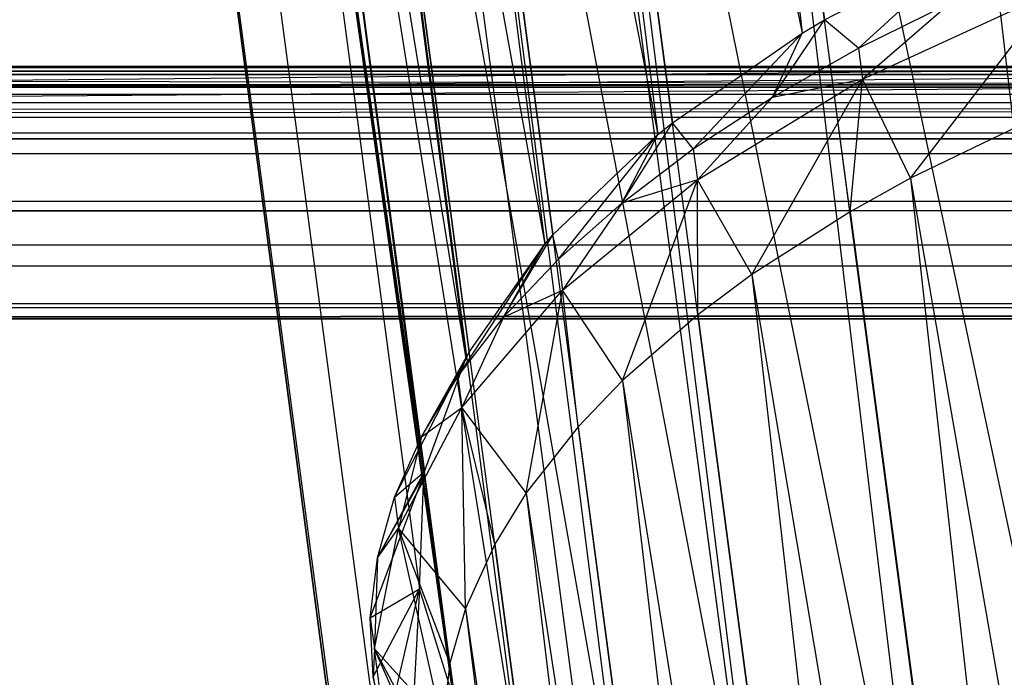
# Model space of a CAD drawing. Extents: x -23.4 to 23.6, y 0.3 to 4.
# Tile 142 of 189: x 18.108 to 18.646, y 2.325 to 2.685. Entities that reach past the tile are written whole.
import ezdxf

# ---------------------------------------------------------------- set-up
doc = ezdxf.new("R2010")
doc.units = 0
doc.header["$MEASUREMENT"] = 0
doc.layers.get('0').update_dxf_attribs({"color": 13, "linetype": 'CONTINUOUS'})

# ---------------------------------------------------------------- blocks, each defined once
blk = doc.blocks.new('FOURTY_V_PM_STL')
at = {"color": 0}
for p, q in [((18.7802, 0.92799, -3.72813), (18.39943, 3.80098, -2.0549)), ((18.7802, 0.92799, -3.72813), (18.39943, 3.80098, -2.0549)), ((18.40441, 3.76375, -1.98984), (18.54744, 2.68449, -2.6184)), ((18.40441, 3.76375, -1.98984), (18.54744, 2.68449, -2.6184)), ((18.40441, 3.76375, -1.98984), (18.53527, 2.67723, -2.6087)), ((18.40441, 3.76375, -1.98984), (18.53527, 2.67723, -2.6087)), ((18.68661, 0.87108, -3.65171), (18.30584, 3.74407, -1.97848)), ((18.68661, 0.87108, -3.65171), (18.30584, 3.74407, -1.97848)), ((18.32131, 3.70746, -1.91209), (18.53527, 2.67723, -2.6087)), ((18.32131, 3.70746, -1.91209), (18.53527, 2.67723, -2.6087)), ((18.32131, 3.70746, -1.91209), (18.46435, 2.6282, -2.54065)), ((18.32131, 3.70746, -1.91209), (18.46435, 2.6282, -2.54065)), ((18.32131, 3.70746, -1.91209), (18.45639, 2.62179, -2.53146)), ((18.32131, 3.70746, -1.91209), (18.45639, 2.62179, -2.53146)), ((18.61026, 0.80855, -3.56172), (18.22949, 3.68155, -1.8885)), ((18.61026, 0.80855, -3.56172), (18.22949, 3.68155, -1.8885)), ((18.25595, 3.64634, -1.82203), (18.45639, 2.62179, -2.53146)), ((18.25595, 3.64634, -1.82203), (18.45639, 2.62179, -2.53146)), ((18.25595, 3.64634, -1.82203), (18.39899, 2.56708, -2.45059)), ((18.25595, 3.64634, -1.82203), (18.39899, 2.56708, -2.45059)), ((18.25595, 3.64634, -1.82203), (18.39453, 2.56197, -2.44283)), ((18.25595, 3.64634, -1.82203), (18.39453, 2.56197, -2.44283)), ((18.55335, 0.7422, -3.46075), (18.17258, 3.6152, -1.78752)), ((18.55335, 0.7422, -3.46075), (18.17258, 3.6152, -1.78752)), ((18.21032, 3.58226, -1.72238), (18.39453, 2.56197, -2.44283)), ((18.21032, 3.58226, -1.72238), (18.39453, 2.56197, -2.44283)), ((18.21032, 3.58226, -1.72238), (18.35336, 2.503, -2.35094)), ((18.21032, 3.58226, -1.72238), (18.35336, 2.503, -2.35094)), ((18.21032, 3.58226, -1.72238), (18.35148, 2.49949, -2.34534)), ((18.21032, 3.58226, -1.72238), (18.35148, 2.49949, -2.34534)), ((18.51752, 0.67394, -3.3517), (18.13675, 3.54694, -1.67847)), ((18.51752, 0.67394, -3.3517), (18.13675, 3.54694, -1.67847)), ((18.1858, 3.51716, -1.61618), (18.35148, 2.49949, -2.34534)), ((18.1858, 3.51716, -1.61618), (18.35148, 2.49949, -2.34534)), ((18.1858, 3.51716, -1.61618), (18.32884, 2.4379, -2.24474)), ((18.1858, 3.51716, -1.61618), (18.32884, 2.4379, -2.24474)), ((18.1858, 3.51716, -1.61618), (18.32848, 2.43614, -2.2418)), ((18.1858, 3.51716, -1.61618), (18.32848, 2.43614, -2.2418)), ((18.50379, 0.60573, -3.2377), (18.12302, 3.47872, -1.56447)), ((18.50379, 0.60573, -3.2377), (18.12302, 3.47872, -1.56447)), ((18.50537, 0.57226, -3.17987), (18.12302, 3.47872, -1.56447)), ((18.50537, 0.57226, -3.17987), (18.12302, 3.47872, -1.56447)), ((18.18314, 3.45301, -1.50664), (18.32848, 2.43614, -2.2418)), ((18.18314, 3.45301, -1.50664), (18.32848, 2.43614, -2.2418)), ((18.18314, 3.45301, -1.50664), (18.32618, 2.37375, -2.1352)), ((18.34546, 2.31252, -2.02567), (18.18314, 3.45301, -1.50664)), ((18.34546, 2.31252, -2.02567), (18.18314, 3.45301, -1.50664)), ((18.34465, 2.31412, -2.0286), (18.18314, 3.45301, -1.50664)), ((18.34465, 2.31412, -2.0286), (18.18314, 3.45301, -1.50664)), ((18.18314, 3.45301, -1.50664), (18.32618, 2.37375, -2.1352)), ((18.51256, 0.53953, -3.12204), (18.1318, 3.41253, -1.44881)), ((18.50537, 0.57226, -3.17987), (18.1318, 3.41253, -1.44881)), ((18.50537, 0.57226, -3.17987), (18.1318, 3.41253, -1.44881)), ((18.51256, 0.53953, -3.12204), (18.1318, 3.41253, -1.44881)), ((18.38336, 2.25895, -1.92507), (18.20242, 3.39178, -1.39711)), ((18.38336, 2.25895, -1.92507), (18.20242, 3.39178, -1.39711)), ((18.34546, 2.31252, -2.02567), (18.20242, 3.39178, -1.39711)), ((18.34546, 2.31252, -2.02567), (18.20242, 3.39178, -1.39711)), ((18.54359, 0.47725, -3.00805), (18.16282, 3.35025, -1.33482)), ((18.54359, 0.47725, -3.00805), (18.16282, 3.35025, -1.33482)), ((18.24305, 3.33531, -1.29091), (18.38336, 2.25895, -1.92507)), ((18.4412, 2.20984, -1.82758), (18.24305, 3.33531, -1.29091)), ((18.4412, 2.20984, -1.82758), (18.24305, 3.33531, -1.29091)), ((18.38609, 2.25605, -1.91947), (18.24305, 3.33531, -1.29091)), ((18.38609, 2.25605, -1.91947), (18.24305, 3.33531, -1.29091)), ((18.24305, 3.33531, -1.29091), (18.38336, 2.25895, -1.92507)), ((18.59597, 0.42068, -2.89899), (18.2152, 3.29368, -1.22576)), ((18.59597, 0.42068, -2.89899), (18.2152, 3.29368, -1.22576)), ((18.3038, 3.28532, -1.19126), (18.4412, 2.20984, -1.82758)), ((18.5165, 2.16819, -1.73894), (18.3038, 3.28532, -1.19126)), ((18.5165, 2.16819, -1.73894), (18.3038, 3.28532, -1.19126)), ((18.44684, 2.20606, -1.81982), (18.3038, 3.28532, -1.19126)), ((18.44684, 2.20606, -1.81982), (18.3038, 3.28532, -1.19126)), ((18.3038, 3.28532, -1.19126), (18.4412, 2.20984, -1.82758)), ((18.66819, 0.37145, -2.79802), (18.28742, 3.24444, -1.12479)), ((18.66819, 0.37145, -2.79802), (18.28742, 3.24444, -1.12479)), ((18.38282, 3.24334, -1.1012), (18.5165, 2.16819, -1.73894)), ((18.6071, 2.13522, -1.66171), (18.38282, 3.24334, -1.1012)), ((18.6071, 2.13522, -1.66171), (18.38282, 3.24334, -1.1012)), ((18.52586, 2.16408, -1.72976), (18.38282, 3.24334, -1.1012)), ((18.52586, 2.16408, -1.72976), (18.38282, 3.24334, -1.1012)), ((18.38282, 3.24334, -1.1012), (18.5165, 2.16819, -1.73894)), ((18.47771, 3.21064, -1.02345), (18.6071, 2.13522, -1.66171)), ((18.71039, 2.11186, -1.59809), (18.47771, 3.21064, -1.02345)), ((18.71039, 2.11186, -1.59809), (18.47771, 3.21064, -1.02345)), ((18.62075, 2.13138, -1.65201), (18.47771, 3.21064, -1.02345)), ((18.62075, 2.13138, -1.65201), (18.47771, 3.21064, -1.02345)), ((18.47771, 3.21064, -1.02345), (18.6071, 2.13522, -1.66171)), ((18.75819, 0.33097, -2.70803), (18.37742, 3.20396, -1.0348)), ((18.75819, 0.33097, -2.70803), (18.37742, 3.20396, -1.0348)), ((18.71039, 2.11186, -1.59809), (18.58559, 3.18821, -0.96038)), ((18.71039, 2.11186, -1.59809), (18.58559, 3.18821, -0.96038)), ((18.86337, 0.30041, -2.63162), (18.4826, 3.1734, -0.95839)), ((18.86337, 0.30041, -2.63162), (18.4826, 3.1734, -0.95839)), ((18.54744, 2.68449, -2.6184), (18.6289, 2.72669, -2.67232)), ((18.54744, 2.68449, -2.6184), (18.6289, 2.72669, -2.67232)), ((18.56599, 2.66895, -2.68986), (18.6289, 2.72669, -2.67232)), ((18.56599, 2.66895, -2.68986), (18.6289, 2.72669, -2.67232)), ((18.56823, 2.65205, -2.6997), (18.67259, 2.69996, -2.75822)), ((18.56823, 2.65205, -2.6997), (18.67259, 2.69996, -2.75822)), ((18.59429, 2.59802, -2.70336), (18.67259, 2.69996, -2.75822)), ((18.59429, 2.59802, -2.70336), (18.67259, 2.69996, -2.75822)), ((18.56599, 2.66895, -2.68986), (18.61659, 2.69387, -2.72114)), ((18.56599, 2.66895, -2.68986), (18.61659, 2.69387, -2.72114)), ((18.61659, 2.69387, -2.72114), (18.56823, 2.65205, -2.6997)), ((18.61659, 2.69387, -2.72114), (18.56823, 2.65205, -2.6997)), ((18.51891, 2.64227, -2.65477), (18.54744, 2.68449, -2.6184)), ((18.51891, 2.64227, -2.65477), (18.54744, 2.68449, -2.6184)), ((18.53527, 2.67723, -2.6087), (18.54744, 2.68449, -2.6184)), ((18.53527, 2.67723, -2.6087), (18.54744, 2.68449, -2.6184)), ((18.56599, 2.66895, -2.68986), (18.54744, 2.68449, -2.6184)), ((18.56599, 2.66895, -2.68986), (18.54744, 2.68449, -2.6184)), ((18.46435, 2.6282, -2.54065), (18.53527, 2.67723, -2.6087)), ((18.46435, 2.6282, -2.54065), (18.53527, 2.67723, -2.6087)), ((18.47568, 2.61404, -2.61612), (18.53527, 2.67723, -2.6087)), ((18.47568, 2.61404, -2.61612), (18.53527, 2.67723, -2.6087)), ((18.51891, 2.64227, -2.65477), (18.53527, 2.67723, -2.6087)), ((18.51891, 2.64227, -2.65477), (18.53527, 2.67723, -2.6087)), ((18.51891, 2.64227, -2.65477), (18.56599, 2.66895, -2.68986)), ((18.51891, 2.64227, -2.65477), (18.56599, 2.66895, -2.68986)), ((18.56599, 2.66895, -2.68986), (18.56823, 2.65205, -2.6997)), ((18.56599, 2.66895, -2.68986), (18.56823, 2.65205, -2.6997)), ((18.87518, 2.65842, -0.65399), (-15.36952, 2.65644, -0.65916)), ((18.87518, 2.65842, -0.65399), (-15.36952, 2.65644, -0.65916)), ((18.87293, 2.6589, -0.6504), (-15.35869, 2.65842, -0.65399)), ((-15.35869, 2.65842, -0.65399), (18.8729, 2.6589, -0.64896)), ((-15.35869, 2.65842, -0.65399), (18.8729, 2.6589, -0.64896)), ((18.87293, 2.6589, -0.6504), (-15.35869, 2.65842, -0.65399)), ((18.87356, 2.65876, -0.64717), (-15.35869, 2.65842, -0.65399)), ((18.87356, 2.65876, -0.64717), (-15.35869, 2.65842, -0.65399)), ((18.87377, 2.65872, -0.65238), (-15.35869, 2.65842, -0.65399)), ((18.87377, 2.65872, -0.65238), (-15.35869, 2.65842, -0.65399)), ((18.87518, 2.65842, -0.64523), (-15.35869, 2.65842, -0.65399)), ((18.87518, 2.65842, -0.64523), (-15.35869, 2.65842, -0.65399)), ((18.87518, 2.65842, -0.65399), (-15.35869, 2.65842, -0.65399)), ((18.87518, 2.65842, -0.65399), (-15.35869, 2.65842, -0.65399)), ((-15.35869, 2.65842, -0.64523), (18.87518, 2.65842, -0.64523)), ((-15.35869, 2.65842, -0.64523), (18.87518, 2.65842, -0.64523)), ((-15.35869, 2.65842, -0.64523), (18.88502, 2.65648, -0.64013)), ((-15.35869, 2.65842, -0.64523), (18.88502, 2.65648, -0.64013)), ((-15.3572, 2.65871, -0.64681), (18.87518, 2.65842, -0.64523)), ((-15.3572, 2.65871, -0.64681), (18.87518, 2.65842, -0.64523)), ((18.87518, 2.65842, -0.64523), (-15.35698, 2.65876, -0.65207)), ((18.87518, 2.65842, -0.64523), (-15.35698, 2.65876, -0.65207)), ((-15.35629, 2.6589, -0.6488), (18.87518, 2.65842, -0.64523)), ((-15.35629, 2.6589, -0.6488), (18.87518, 2.65842, -0.64523)), ((18.87518, 2.65842, -0.64523), (-15.35626, 2.6589, -0.65026)), ((18.87518, 2.65842, -0.64523), (-15.35626, 2.6589, -0.65026)), ((18.87285, 2.65891, -0.80709), (-15.35621, 2.65891, -0.80709)), ((18.87285, 2.65891, -0.80709), (-15.35621, 2.65891, -0.80709)), ((13.87909, 2.65891, -0.74016), (18.87285, 2.65891, -0.74016)), ((13.87909, 2.61122, -0.79857), (18.87285, 2.65891, -0.80709)), ((13.87909, 2.61122, -0.79857), (18.87285, 2.65891, -0.80709)), ((18.96571, 2.64907, -0.73891), (13.87909, 2.65891, -0.74016)), ((18.96571, 2.64907, -0.73891), (13.87909, 2.65891, -0.74016)), ((13.87909, 2.65891, -0.74016), (18.87285, 2.65891, -0.74016)), ((18.89582, 2.65462, -0.66188), (-23.16028, 2.64777, -0.66734)), ((18.89582, 2.65462, -0.66188), (-23.16028, 2.64777, -0.66734)), ((-15.3953, 2.65283, -0.63538), (18.89582, 2.65462, -0.63733)), ((-15.3953, 2.65283, -0.63538), (18.89582, 2.65462, -0.63733)), ((-15.3953, 2.65283, -0.63538), (18.96571, 2.64907, -0.63256)), ((-15.3953, 2.65283, -0.63538), (18.96571, 2.64907, -0.63256)), ((18.88505, 2.65648, -0.65909), (-15.38118, 2.65462, -0.66188)), ((18.88505, 2.65648, -0.65909), (-15.38118, 2.65462, -0.66188)), ((18.89582, 2.65462, -0.66188), (-15.38118, 2.65462, -0.66188)), ((18.89582, 2.65462, -0.66188), (-15.38118, 2.65462, -0.66188)), ((18.88505, 2.65648, -0.65909), (-15.36952, 2.65644, -0.65916)), ((18.88505, 2.65648, -0.65909), (-15.36952, 2.65644, -0.65916)), ((-15.36948, 2.65645, -0.64007), (18.88502, 2.65648, -0.64013)), ((-15.36948, 2.65645, -0.64007), (18.88502, 2.65648, -0.64013)), ((-15.36948, 2.65645, -0.64007), (18.89582, 2.65462, -0.63733)), ((-15.36948, 2.65645, -0.64007), (18.89582, 2.65462, -0.63733)), ((18.89706, 2.65442, -0.80706), (13.87909, 2.61122, -0.79857)), ((18.89706, 2.65442, -0.80706), (13.87909, 2.61122, -0.79857)), ((18.47792, 2.59714, -2.62596), (18.56823, 2.65205, -2.6997)), ((18.47792, 2.59714, -2.62596), (18.56823, 2.65205, -2.6997)), ((18.50772, 2.54538, -2.63268), (18.56823, 2.65205, -2.6997)), ((18.50772, 2.54538, -2.63268), (18.56823, 2.65205, -2.6997)), ((18.51891, 2.64227, -2.65477), (18.56823, 2.65205, -2.6997)), ((18.51891, 2.64227, -2.65477), (18.56823, 2.65205, -2.6997)), ((18.56133, 2.57971, -2.67942), (18.56823, 2.65205, -2.6997)), ((18.56133, 2.57971, -2.67942), (18.56823, 2.65205, -2.6997)), ((18.59429, 2.59802, -2.70336), (18.56823, 2.65205, -2.6997)), ((18.59429, 2.59802, -2.70336), (18.56823, 2.65205, -2.6997)), ((-23.16028, 2.64777, -0.63187), (18.96571, 2.64907, -0.63256)), ((-23.16028, 2.64777, -0.63187), (18.96571, 2.64907, -0.63256)), ((-23.16028, 2.64777, -0.63187), (23.13893, 2.64777, -0.63187)), ((-23.16028, 2.64777, -0.63187), (23.13893, 2.64777, -0.63187)), ((23.13893, 2.64777, -0.66734), (-23.16028, 2.64777, -0.66734)), ((23.13893, 2.64777, -0.66734), (-23.16028, 2.64777, -0.66734)), ((-15.44374, 2.65018, -0.63325), (18.96571, 2.64907, -0.63256)), ((-15.44374, 2.65018, -0.63325), (18.96571, 2.64907, -0.63256)), ((18.96571, 2.64907, -0.80673), (13.87909, 2.61122, -0.79857)), ((18.96571, 2.64907, -0.80673), (13.87909, 2.61122, -0.79857)), ((18.96571, 2.64907, -0.73891), (13.87909, 2.64385, -0.73716)), ((18.96571, 2.64907, -0.73891), (13.87909, 2.64385, -0.73716)), ((13.87909, 2.64385, -0.73716), (23.13893, 2.64385, -0.73716)), ((13.87909, 2.64385, -0.73716), (23.13893, 2.64385, -0.73716)), ((18.47568, 2.61404, -2.61612), (18.51891, 2.64227, -2.65477)), ((18.47568, 2.61404, -2.61612), (18.51891, 2.64227, -2.65477)), ((18.51891, 2.64227, -2.65477), (18.47792, 2.59714, -2.62596)), ((18.51891, 2.64227, -2.65477), (18.47792, 2.59714, -2.62596)), ((23.13893, 2.63923, -0.62992), (-23.16028, 2.63923, -0.62992)), ((23.13893, 2.63923, -0.62992), (-23.16028, 2.63923, -0.62992)), ((23.13893, 2.63923, -0.66929), (-23.16028, 2.63923, -0.66929)), ((23.13893, 2.63923, -0.66929), (-23.16028, 2.63923, -0.66929)), ((-4.6406, 2.61954, -0.62992), (23.13893, 2.63923, -0.62992)), ((-4.6406, 2.61954, -0.62992), (23.13893, 2.63923, -0.62992)), ((4.61925, 2.61954, -0.62992), (23.13893, 2.63923, -0.62992)), ((4.61925, 2.61954, -0.62992), (23.13893, 2.63923, -0.62992)), ((23.13893, 2.63107, -0.72863), (-23.16028, 2.63107, -0.72863)), ((23.13893, 2.63107, -0.72863), (-23.16028, 2.63107, -0.72863)), ((18.43662, 2.58444, -2.57419), (18.46435, 2.6282, -2.54065)), ((18.43662, 2.58444, -2.57419), (18.46435, 2.6282, -2.54065)), ((18.45639, 2.62179, -2.53146), (18.46435, 2.6282, -2.54065)), ((18.45639, 2.62179, -2.53146), (18.46435, 2.6282, -2.54065)), ((18.47568, 2.61404, -2.61612), (18.46435, 2.6282, -2.54065)), ((18.47568, 2.61404, -2.61612), (18.46435, 2.6282, -2.54065)), ((18.65965, 2.62947, -2.74249), (18.59429, 2.59802, -2.70336)), ((18.65965, 2.62947, -2.74249), (18.59429, 2.59802, -2.70336)), ((23.13893, 2.62254, -0.71585), (-23.16028, 2.62254, -0.71585)), ((23.13893, 2.62254, -0.71585), (-23.16028, 2.62254, -0.71585)), ((23.13893, 2.61954, 0), (-23.16028, 2.61954, 0)), ((23.13893, 2.61954, 0), (-23.16028, 2.61954, 0)), ((23.13893, 2.61954, -0.66929), (-23.16028, 2.61954, -0.66929)), ((23.13893, 2.61954, -0.70079), (-23.16028, 2.61954, -0.70079)), ((23.13893, 2.61954, -0.66929), (-23.16028, 2.61954, -0.66929)), ((23.13893, 2.61954, -0.70079), (-23.16028, 2.61954, -0.70079)), ((23.13893, 2.61954, -0.62992), (4.61925, 2.61954, -0.62992)), ((23.13893, 2.61954, -0.62992), (4.61925, 2.61954, -0.62992)), ((17.24615, 2.61954, -0.10827), (23.13893, 2.61954, -0.10827)), ((17.24615, 2.61954, -0.10827), (23.13893, 2.61954, -0.10827)), ((23.13893, 2.61954, -0.20669), (17.25445, 2.61954, -0.20669)), ((23.13893, 2.61954, -0.20669), (17.25445, 2.61954, -0.20669)), ((18.39899, 2.56708, -2.45059), (18.45639, 2.62179, -2.53146)), ((18.39899, 2.56708, -2.45059), (18.45639, 2.62179, -2.53146)), ((18.402, 2.5537, -2.52928), (18.45639, 2.62179, -2.53146)), ((18.402, 2.5537, -2.52928), (18.45639, 2.62179, -2.53146)), ((18.43662, 2.58444, -2.57419), (18.45639, 2.62179, -2.53146)), ((18.43662, 2.58444, -2.57419), (18.45639, 2.62179, -2.53146)), ((18.43662, 2.58444, -2.57419), (18.47568, 2.61404, -2.61612)), ((18.43662, 2.58444, -2.57419), (18.47568, 2.61404, -2.61612)), ((18.47568, 2.61404, -2.61612), (18.47792, 2.59714, -2.62596)), ((18.47568, 2.61404, -2.61612), (18.47792, 2.59714, -2.62596)), ((23.13893, 2.61122, -0.79857), (13.87909, 2.61122, -0.79857)), ((23.13893, 2.61122, -0.79857), (13.87909, 2.61122, -0.79857)), ((18.59429, 2.59802, -2.70336), (18.56133, 2.57971, -2.67942)), ((18.59429, 2.59802, -2.70336), (18.56133, 2.57971, -2.67942)), ((18.59429, 2.59802, -2.70336), (18.88349, 0.94051, -3.72613)), ((18.59429, 2.59802, -2.70336), (18.88349, 0.94051, -3.72613)), ((18.59429, 2.59802, -2.70336), (18.78518, 0.89076, -3.66307)), ((18.59429, 2.59802, -2.70336), (18.78518, 0.89076, -3.66307)), ((18.40424, 2.5368, -2.53912), (18.47792, 2.59714, -2.62596)), ((18.40424, 2.5368, -2.53912), (18.47792, 2.59714, -2.62596)), ((18.47792, 2.59714, -2.62596), (18.43662, 2.58444, -2.57419)), ((18.47792, 2.59714, -2.62596), (18.43662, 2.58444, -2.57419)), ((18.4371, 2.48754, -2.54944), (18.47792, 2.59714, -2.62596)), ((18.4371, 2.48754, -2.54944), (18.47792, 2.59714, -2.62596)), ((18.47823, 2.52342, -2.60168), (18.47792, 2.59714, -2.62596)), ((18.47823, 2.52342, -2.60168), (18.47792, 2.59714, -2.62596)), ((18.50772, 2.54538, -2.63268), (18.47792, 2.59714, -2.62596)), ((18.50772, 2.54538, -2.63268), (18.47792, 2.59714, -2.62596)), ((-23.16028, 2.58548, -0.00608), (23.13893, 2.58548, -0.00608)), ((-23.16028, 2.58548, -0.00608), (23.13893, 2.58548, -0.00608)), ((18.402, 2.5537, -2.52928), (18.43662, 2.58444, -2.57419)), ((18.402, 2.5537, -2.52928), (18.43662, 2.58444, -2.57419)), ((18.43662, 2.58444, -2.57419), (18.40424, 2.5368, -2.53912)), ((18.43662, 2.58444, -2.57419), (18.40424, 2.5368, -2.53912)), ((18.41448, 2.58017, -0.20669), (17.23337, 2.58019, -0.20669)), ((18.41448, 2.58017, -0.20669), (17.23337, 2.58019, -0.20669)), ((17.24511, 2.58017, -0.19727), (18.41448, 2.58017, -0.20669)), ((17.24511, 2.58017, -0.19727), (18.41448, 2.58017, -0.20669)), ((23.13893, 2.58017, -0.10827), (17.25102, 2.58017, -0.10827)), ((23.13893, 2.58017, -0.10827), (17.25102, 2.58017, -0.10827)), ((23.13893, 2.58017, -0.20669), (18.41448, 2.58017, -0.20669)), ((23.13893, 2.58017, -0.20669), (18.41448, 2.58017, -0.20669)), ((18.56133, 2.57971, -2.67942), (18.50772, 2.54538, -2.63268)), ((18.56133, 2.57971, -2.67942), (18.50772, 2.54538, -2.63268)), ((18.56133, 2.57971, -2.67942), (18.78518, 0.89076, -3.66307)), ((18.56133, 2.57971, -2.67942), (18.78518, 0.89076, -3.66307)), ((18.37209, 2.52203, -2.48172), (18.39899, 2.56708, -2.45059)), ((18.37209, 2.52203, -2.48172), (18.39899, 2.56708, -2.45059)), ((18.39453, 2.56197, -2.44283), (18.39899, 2.56708, -2.45059)), ((18.39453, 2.56197, -2.44283), (18.39899, 2.56708, -2.45059)), ((18.402, 2.5537, -2.52928), (18.39899, 2.56708, -2.45059)), ((18.402, 2.5537, -2.52928), (18.39899, 2.56708, -2.45059)), ((23.13893, 2.56148, -0.76673), (-23.16028, 2.56148, -0.76673)), ((23.13893, 2.56148, -0.76673), (-23.16028, 2.56148, -0.76673)), ((18.34709, 2.48967, -2.43184), (18.39453, 2.56197, -2.44283)), ((18.34709, 2.48967, -2.43184), (18.39453, 2.56197, -2.44283)), ((18.35336, 2.503, -2.35094), (18.39453, 2.56197, -2.44283)), ((18.35336, 2.503, -2.35094), (18.39453, 2.56197, -2.44283)), ((18.37209, 2.52203, -2.48172), (18.39453, 2.56197, -2.44283)), ((18.37209, 2.52203, -2.48172), (18.39453, 2.56197, -2.44283)), ((23.13893, 2.54995, -0.02883), (-23.16028, 2.54995, -0.02883)), ((23.13893, 2.54995, -0.02883), (-23.16028, 2.54995, -0.02883)), ((18.37209, 2.52203, -2.48172), (18.402, 2.5537, -2.52928)), ((18.37209, 2.52203, -2.48172), (18.402, 2.5537, -2.52928)), ((18.402, 2.5537, -2.52928), (18.40424, 2.5368, -2.53912)), ((18.402, 2.5537, -2.52928), (18.40424, 2.5368, -2.53912)), ((18.50772, 2.54538, -2.63268), (18.47823, 2.52342, -2.60168)), ((18.50772, 2.54538, -2.63268), (18.47823, 2.52342, -2.60168)), ((18.50772, 2.54538, -2.63268), (18.78518, 0.89076, -3.66307)), ((18.50772, 2.54538, -2.63268), (18.78518, 0.89076, -3.66307)), ((18.50772, 2.54538, -2.63268), (18.70208, 0.83446, -3.58532)), ((18.50772, 2.54538, -2.63268), (18.70208, 0.83446, -3.58532)), ((18.34933, 2.47277, -2.44169), (18.40424, 2.5368, -2.53912)), ((18.34933, 2.47277, -2.44169), (18.40424, 2.5368, -2.53912)), ((18.37209, 2.52203, -2.48172), (18.40424, 2.5368, -2.53912)), ((18.37209, 2.52203, -2.48172), (18.40424, 2.5368, -2.53912)), ((18.38445, 2.42617, -2.45604), (18.40424, 2.5368, -2.53912)), ((18.38445, 2.42617, -2.45604), (18.40424, 2.5368, -2.53912)), ((18.41288, 2.4623, -2.51161), (18.40424, 2.5368, -2.53912)), ((18.41288, 2.4623, -2.51161), (18.40424, 2.5368, -2.53912)), ((18.4371, 2.48754, -2.54944), (18.40424, 2.5368, -2.53912)), ((18.4371, 2.48754, -2.54944), (18.40424, 2.5368, -2.53912)), ((-23.16028, 2.52963, -0.71698), (23.13893, 2.52963, -0.71698)), ((-23.16028, 2.52963, -0.71698), (23.13893, 2.52963, -0.71698)), ((23.13893, 2.5272, -0.06436), (13.87909, 2.5272, -0.06436)), ((23.13893, 2.5272, -0.06436), (13.87909, 2.5272, -0.06436)), ((17.21227, 2.52112, -0.09677), (23.13893, 2.5272, -0.06436)), ((17.21227, 2.52112, -0.09677), (23.13893, 2.5272, -0.06436)), ((17.2127, 2.52159, -0.0951), (23.13893, 2.5272, -0.06436)), ((17.2127, 2.52159, -0.0951), (23.13893, 2.5272, -0.06436)), ((18.47823, 2.52342, -2.60168), (18.4371, 2.48754, -2.54944)), ((18.47823, 2.52342, -2.60168), (18.4371, 2.48754, -2.54944)), ((18.47823, 2.52342, -2.60168), (18.70208, 0.83446, -3.58532)), ((18.47823, 2.52342, -2.60168), (18.70208, 0.83446, -3.58532)), ((23.13893, 2.52112, -0.66929), (-23.16028, 2.52112, -0.66929)), ((23.13893, 2.52112, -0.66929), (-23.16028, 2.52112, -0.66929)), ((17.21227, 2.52112, -0.09677), (23.13893, 2.52112, -0.09843)), ((17.21227, 2.52112, -0.09677), (23.13893, 2.52112, -0.09843)), ((23.13893, 2.52112, -0.09843), (17.21597, 2.52112, -0.09843)), ((23.13893, 2.52112, -0.09843), (17.21597, 2.52112, -0.09843)), ((18.34709, 2.48967, -2.43184), (18.37209, 2.52203, -2.48172)), ((18.34709, 2.48967, -2.43184), (18.37209, 2.52203, -2.48172)), ((18.37209, 2.52203, -2.48172), (18.34933, 2.47277, -2.44169)), ((18.37209, 2.52203, -2.48172), (18.34933, 2.47277, -2.44169)), ((18.32718, 2.45685, -2.38002), (18.35336, 2.503, -2.35094)), ((18.32718, 2.45685, -2.38002), (18.35336, 2.503, -2.35094)), ((18.34709, 2.48967, -2.43184), (18.35336, 2.503, -2.35094)), ((18.34709, 2.48967, -2.43184), (18.35336, 2.503, -2.35094)), ((18.35148, 2.49949, -2.34534), (18.35336, 2.503, -2.35094)), ((18.35148, 2.49949, -2.34534), (18.35336, 2.503, -2.35094)), ((18.31251, 2.4238, -2.32661), (18.35148, 2.49949, -2.34534)), ((18.31251, 2.4238, -2.32661), (18.35148, 2.49949, -2.34534)), ((18.32718, 2.45685, -2.38002), (18.35148, 2.49949, -2.34534)), ((18.32718, 2.45685, -2.38002), (18.35148, 2.49949, -2.34534)), ((18.32884, 2.4379, -2.24474), (18.35148, 2.49949, -2.34534)), ((18.32884, 2.4379, -2.24474), (18.35148, 2.49949, -2.34534)), ((18.32718, 2.45685, -2.38002), (18.34709, 2.48967, -2.43184)), ((18.32718, 2.45685, -2.38002), (18.34709, 2.48967, -2.43184)), ((18.34709, 2.48967, -2.43184), (18.34933, 2.47277, -2.44169)), ((18.34709, 2.48967, -2.43184), (18.34933, 2.47277, -2.44169)), ((18.4371, 2.48754, -2.54944), (18.41288, 2.4623, -2.51161)), ((18.4371, 2.48754, -2.54944), (18.41288, 2.4623, -2.51161)), ((18.4371, 2.48754, -2.54944), (18.70208, 0.83446, -3.58532)), ((18.4371, 2.48754, -2.54944), (18.70208, 0.83446, -3.58532)), ((18.4371, 2.48754, -2.54944), (18.63672, 0.77335, -3.49526)), ((18.4371, 2.48754, -2.54944), (18.63672, 0.77335, -3.49526)), ((18.31475, 2.4069, -2.33645), (18.34933, 2.47277, -2.44169)), ((18.31475, 2.4069, -2.33645), (18.34933, 2.47277, -2.44169)), ((18.32718, 2.45685, -2.38002), (18.34933, 2.47277, -2.44169)), ((18.32718, 2.45685, -2.38002), (18.34933, 2.47277, -2.44169)), ((18.35131, 2.36303, -2.35517), (18.34933, 2.47277, -2.44169)), ((18.36724, 2.39822, -2.41196), (18.34933, 2.47277, -2.44169)), ((18.35131, 2.36303, -2.35517), (18.34933, 2.47277, -2.44169)), ((18.36724, 2.39822, -2.41196), (18.34933, 2.47277, -2.44169)), ((18.38445, 2.42617, -2.45604), (18.34933, 2.47277, -2.44169)), ((18.38445, 2.42617, -2.45604), (18.34933, 2.47277, -2.44169)), ((18.41288, 2.4623, -2.51161), (18.38445, 2.42617, -2.45604)), ((18.41288, 2.4623, -2.51161), (18.38445, 2.42617, -2.45604)), ((18.41288, 2.4623, -2.51161), (18.63672, 0.77335, -3.49526)), ((18.41288, 2.4623, -2.51161), (18.63672, 0.77335, -3.49526)), ((18.31251, 2.4238, -2.32661), (18.32718, 2.45685, -2.38002)), ((18.31251, 2.4238, -2.32661), (18.32718, 2.45685, -2.38002)), ((18.32718, 2.45685, -2.38002), (18.31475, 2.4069, -2.33645)), ((18.32718, 2.45685, -2.38002), (18.31475, 2.4069, -2.33645)), ((18.30318, 2.39076, -2.272), (18.32884, 2.4379, -2.24474)), ((18.30318, 2.39076, -2.272), (18.32884, 2.4379, -2.24474)), ((18.31251, 2.4238, -2.32661), (18.32884, 2.4379, -2.24474)), ((18.31251, 2.4238, -2.32661), (18.32884, 2.4379, -2.24474)), ((18.32848, 2.43614, -2.2418), (18.32884, 2.4379, -2.24474)), ((18.32848, 2.43614, -2.2418), (18.32884, 2.4379, -2.24474)), ((18.29926, 2.35797, -2.2166), (18.32848, 2.43614, -2.2418)), ((18.29926, 2.35797, -2.2166), (18.32848, 2.43614, -2.2418)), ((18.30318, 2.39076, -2.272), (18.32848, 2.43614, -2.2418)), ((18.30318, 2.39076, -2.272), (18.32848, 2.43614, -2.2418)), ((18.32618, 2.37375, -2.1352), (18.32848, 2.43614, -2.2418)), ((18.32618, 2.37375, -2.1352), (18.32848, 2.43614, -2.2418)), ((18.38445, 2.42617, -2.45604), (18.36724, 2.39822, -2.41196)), ((18.38445, 2.42617, -2.45604), (18.36724, 2.39822, -2.41196)), ((18.38445, 2.42617, -2.45604), (18.63672, 0.77335, -3.49526)), ((18.38445, 2.42617, -2.45604), (18.63672, 0.77335, -3.49526)), ((18.38445, 2.42617, -2.45604), (18.59109, 0.70926, -3.39561)), ((18.38445, 2.42617, -2.45604), (18.59109, 0.70926, -3.39561)), ((18.30318, 2.39076, -2.272), (18.31251, 2.4238, -2.32661)), ((18.30318, 2.39076, -2.272), (18.31251, 2.4238, -2.32661)), ((18.31251, 2.4238, -2.32661), (18.31475, 2.4069, -2.33645)), ((18.31251, 2.4238, -2.32661), (18.31475, 2.4069, -2.33645)), ((18.3015, 2.34107, -2.22644), (18.31475, 2.4069, -2.33645)), ((18.3015, 2.34107, -2.22644), (18.31475, 2.4069, -2.33645)), ((18.30318, 2.39076, -2.272), (18.31475, 2.4069, -2.33645)), ((18.30318, 2.39076, -2.272), (18.31475, 2.4069, -2.33645)), ((18.33861, 2.29993, -2.24972), (18.31475, 2.4069, -2.33645)), ((18.34273, 2.33312, -2.30576), (18.31475, 2.4069, -2.33645)), ((18.33861, 2.29993, -2.24972), (18.31475, 2.4069, -2.33645)), ((18.34273, 2.33312, -2.30576), (18.31475, 2.4069, -2.33645)), ((18.35131, 2.36303, -2.35517), (18.31475, 2.4069, -2.33645)), ((18.35131, 2.36303, -2.35517), (18.31475, 2.4069, -2.33645)), ((18.36724, 2.39822, -2.41196), (18.35131, 2.36303, -2.35517)), ((18.36724, 2.39822, -2.41196), (18.35131, 2.36303, -2.35517)), ((18.36724, 2.39822, -2.41196), (18.59109, 0.70926, -3.39561)), ((18.36724, 2.39822, -2.41196), (18.59109, 0.70926, -3.39561)), ((18.29926, 2.35797, -2.2166), (18.30318, 2.39076, -2.272)), ((18.29926, 2.35797, -2.2166), (18.30318, 2.39076, -2.272)), ((18.30318, 2.39076, -2.272), (18.3015, 2.34107, -2.22644)), ((18.30318, 2.39076, -2.272), (18.3015, 2.34107, -2.22644)), ((18.29926, 2.35797, -2.2166), (18.32618, 2.37375, -2.1352)), ((18.29926, 2.35797, -2.2166), (18.32618, 2.37375, -2.1352)), ((18.30078, 2.32567, -2.16079), (18.32618, 2.37375, -2.1352)), ((18.30078, 2.32567, -2.16079), (18.32618, 2.37375, -2.1352)), ((18.30773, 2.29409, -2.10499), (18.32618, 2.37375, -2.1352)), ((18.30773, 2.29409, -2.10499), (18.32618, 2.37375, -2.1352)), ((18.32618, 2.37375, -2.1352), (18.32005, 2.26346, -2.04959)), ((18.32618, 2.37375, -2.1352), (18.32005, 2.26346, -2.04959)), ((18.34465, 2.31412, -2.0286), (18.32618, 2.37375, -2.1352)), ((18.34465, 2.31412, -2.0286), (18.32618, 2.37375, -2.1352)), ((18.35131, 2.36303, -2.35517), (18.34273, 2.33312, -2.30576)), ((18.35131, 2.36303, -2.35517), (18.34273, 2.33312, -2.30576)), ((18.35131, 2.36303, -2.35517), (18.59109, 0.70926, -3.39561)), ((18.35131, 2.36303, -2.35517), (18.59109, 0.70926, -3.39561)), ((18.35131, 2.36303, -2.35517), (18.56657, 0.64416, -3.2894)), ((18.35131, 2.36303, -2.35517), (18.56657, 0.64416, -3.2894)), ((18.30078, 2.32567, -2.16079), (18.29926, 2.35797, -2.2166)), ((18.29926, 2.35797, -2.2166), (18.3015, 2.34107, -2.22644)), ((18.29926, 2.35797, -2.2166), (18.3015, 2.34107, -2.22644)), ((18.30078, 2.32567, -2.16079), (18.29926, 2.35797, -2.2166)), ((18.3015, 2.34107, -2.22644), (18.30078, 2.32567, -2.16079)), ((18.3015, 2.34107, -2.22644), (18.30078, 2.32567, -2.16079)), ((18.30997, 2.27719, -2.11483), (18.3015, 2.34107, -2.22644)), ((18.34672, 2.2387, -2.14274), (18.3015, 2.34107, -2.22644)), ((18.30997, 2.27719, -2.11483), (18.3015, 2.34107, -2.22644)), ((18.34007, 2.26897, -2.19623), (18.3015, 2.34107, -2.22644)), ((18.34672, 2.2387, -2.14274), (18.3015, 2.34107, -2.22644)), ((18.34007, 2.26897, -2.19623), (18.3015, 2.34107, -2.22644)), ((18.33861, 2.29993, -2.24972), (18.3015, 2.34107, -2.22644)), ((18.33861, 2.29993, -2.24972), (18.3015, 2.34107, -2.22644)), ((18.34273, 2.33312, -2.30576), (18.33861, 2.29993, -2.24972)), ((18.34273, 2.33312, -2.30576), (18.33861, 2.29993, -2.24972)), ((18.34273, 2.33312, -2.30576), (18.56657, 0.64416, -3.2894)), ((18.34273, 2.33312, -2.30576), (18.56657, 0.64416, -3.2894)), ((18.30773, 2.29409, -2.10499), (18.30078, 2.32567, -2.16079)), ((18.30078, 2.32567, -2.16079), (18.30997, 2.27719, -2.11483)), ((18.30773, 2.29409, -2.10499), (18.30078, 2.32567, -2.16079)), ((18.30078, 2.32567, -2.16079), (18.30997, 2.27719, -2.11483))]:
    blk.add_line(p, q, dxfattribs=at)

msp = doc.modelspace()

# ---------------------------------------------------------------- block references
at = {"color": 0}
msp.add_blockref('FOURTY_V_PM_STL', (0, 0), dxfattribs=at)

doc.saveas('drawing.dxf')
